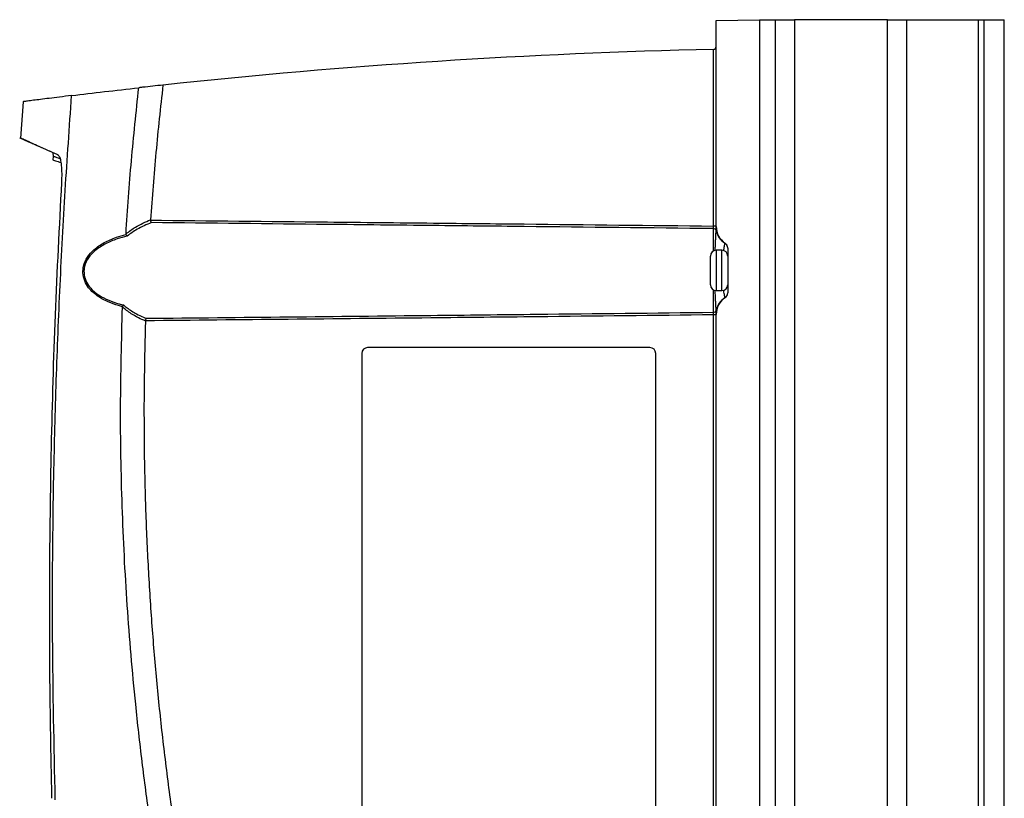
# Model space of a CAD drawing. Header units: millimetres. Extents: x -0.53 to 0.61, y -0.22 to 0.52.
# Tile 57 of 77: x 0.14 to 0.31, y 0.14 to 0.28. Entities that reach past the tile are written whole.
import ezdxf

# ---------------------------------------------------------------- set-up
doc = ezdxf.new("R2010")
doc.units = ezdxf.units.MM
doc.layers.add('FORMAT', color=7, linetype='Continuous')

msp = doc.modelspace()

# ---------------------------------------------------------------- linework, layer by layer
at = {"layer": 'FORMAT', "color": 7, "linetype": 'Continuous', "lineweight": 25}
for p, q in [((0.264425, 0.279431), (0.271925, 0.279562)), ((0.264425, 0.243663), (0.264425, 0.279431)), ((0.271925, 0.279562), (0.271925, 0.022475)), ((0.271925, 0.279519), (0.274731, 0.279519)), ((0.274731, 0.022519), (0.274731, 0.279519)), ((0.274731, 0.279519), (0.278024, 0.279519)), ((0.278024, 0.279519), (0.278024, 0.022519)), ((0.294175, 0.279519), (0.278024, 0.279519)), ((0.294175, 0.022519), (0.294175, 0.279519)), ((0.294175, 0.279519), (0.297469, 0.279519)), ((0.297469, 0.279519), (0.297469, 0.022519)), ((0.297469, 0.279519), (0.309925, 0.279519)), ((0.309925, 0.022519), (0.309925, 0.279519)), ((0.309925, 0.279519), (0.310925, 0.279519)), ((0.310925, 0.022519), (0.310925, 0.279519)), ((0.310925, 0.279519), (0.314425, 0.279519)), ((0.314425, 0.022519), (0.314425, 0.279519)), ((0.263933, 0.24373), (0.263933, 0.274409)), ((0.263933, 0.274409), (0.263936, 0.274409)), ((0.144142, 0.265321), (0.143673, 0.259018)), ((0.14355, 0.259059), (0.14505, 0.25836)), ((0.149302, 0.256462), (0.149362, 0.255781)), ((0.149367, 0.255817), (0.149328, 0.255229)), ((0.166264, 0.244816), (0.166267, 0.244748)), ((0.264425, 0.24373), (0.263933, 0.24373)), ((0.263933, 0.23939), (0.263933, 0.243276)), ((0.265425, 0.239519), (0.264425, 0.239519)), ((0.264425, 0.239519), (0.264425, 0.232519)), ((0.265425, 0.23559), (0.265425, 0.239519)), ((0.265954, 0.240739), (0.265976, 0.240753)), ((0.266425, 0.239922), (0.266425, 0.232115)), ((0.263425, 0.233519), (0.263425, 0.238519)), ((0.265425, 0.232519), (0.265425, 0.23559)), ((0.263933, 0.228761), (0.263933, 0.232647)), ((0.264425, 0.232519), (0.265425, 0.232519)), ((0.265976, 0.231284), (0.265954, 0.231298)), ((0.165387, 0.22728), (0.165383, 0.227241)), ((0.263933, 0.07373), (0.263933, 0.228308)), ((0.264425, 0.228308), (0.263933, 0.228308)), ((0.264425, 0.073663), (0.264425, 0.228374)), ((0.252933, 0.222626), (0.203933, 0.222626)), ((0.202933, 0.221626), (0.202933, 0.142626)), ((0.253933, 0.142626), (0.253933, 0.221626))]:
    msp.add_line(p, q, dxfattribs=at)
for centre, radius, start, end in [((0.289076, -0.851287), 1.125977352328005, 91.279481, 96.151941), ((0.263925, 0.274909), 0.0005, 271.279357, 0), ((0.263941, 0.242785), 0.0004919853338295, 17.475705, 90.855783), ((0.267837, 0.243704), 0.0035128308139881, 192.694181, 237.589667), ((0.267925, 0.243663), 0.0035, 180, 236.251011), ((0.264425, 0.238519), 0.001, 90, 180), ((0.265425, 0.238519), 0.001, 0, 90), ((0.26543, 0.239893), 0.0009946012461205, 0.044319, 58.199707), ((0.265425, 0.239922), 0.001, 0, 56.251011), ((0.264425, 0.233519), 0.001, 180, 270), ((0.265425, 0.233519), 0.001, 270, 360), ((0.267837, 0.228333), 0.0035128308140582, 122.410333, 167.305819), ((0.267925, 0.228374), 0.0035, 123.748989, 180), ((0.26543, 0.232144), 0.0009946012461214, 301.800293, 359.955681), ((0.265425, 0.232115), 0.001, 303.748989, 0), ((0.263941, 0.229253), 0.000491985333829, 269.144217, 342.524295), ((0.203933, 0.221626), 0.001, 90, 180), ((0.252933, 0.221626), 0.001, 0, 90)]:
    msp.add_arc(centre, radius, start, end, dxfattribs=at)
for points, knots in [([(0.1525672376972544, 0.2663845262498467), (0.154449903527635, 0.2666121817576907), (0.1582329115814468, 0.2670696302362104), (0.1622136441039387, 0.2675194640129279), (0.164213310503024, 0.2677454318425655)], [0, 0, 0, 0, 0.4976637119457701, 1, 1, 1, 1]), ([(0.1620006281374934, 0.2423925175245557), (0.1622877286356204, 0.2466237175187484), (0.1628621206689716, 0.2550889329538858), (0.1637628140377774, 0.263525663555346), (0.164213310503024, 0.2677454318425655)], [0, 0, 0, 0, 0.4998337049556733, 1, 1, 1, 1]), ([(0.1684098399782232, 0.2682057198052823), (0.1672336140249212, 0.2680780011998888), (0.1658346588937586, 0.267926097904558), (0.1644359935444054, 0.2677702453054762), (0.164213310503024, 0.2677454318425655)], [0, 0, 0, 0, 0.8407889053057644, 1, 1, 1, 1]), ([(0.1684098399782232, 0.2682057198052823), (0.167983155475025, 0.2643148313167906), (0.1671295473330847, 0.2565308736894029), (0.1665527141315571, 0.2487215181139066), (0.166264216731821, 0.2448157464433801)], [0, 0, 0, 0, 0.4998599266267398, 1, 1, 1, 1]), ([(0.152567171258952, 0.2663845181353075), (0.1518506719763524, 0.266296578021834), (0.1504176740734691, 0.2661206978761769), (0.1486368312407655, 0.2658978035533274), (0.1471291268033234, 0.265707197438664), (0.1458454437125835, 0.2655432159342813), (0.1448622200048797, 0.2654165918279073), (0.144228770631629, 0.2653345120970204), (0.1441643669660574, 0.2653261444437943), (0.1441331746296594, 0.2653220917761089)], [0, 0, 0, 0, 0.133039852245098, 0.2660795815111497, 0.3993554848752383, 0.5328695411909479, 0.6916656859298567, 0.8506658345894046, 1, 1, 1, 1]), ([(0.1497286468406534, 0.1441084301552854), (0.1495284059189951, 0.1534957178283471), (0.1491278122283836, 0.172275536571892), (0.1493411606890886, 0.1965598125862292), (0.1498671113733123, 0.2169452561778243), (0.1505305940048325, 0.2334325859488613), (0.1514042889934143, 0.2499156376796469), (0.1521794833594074, 0.2608945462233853), (0.1525671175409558, 0.2663845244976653)], [0, 0, 0, 0, 0.2301958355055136, 0.4605202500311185, 0.5953256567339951, 0.7301569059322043, 0.8650655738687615, 1, 1, 1, 1]), ([(0.1502069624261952, 0.2560723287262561), (0.1494647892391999, 0.2564038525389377), (0.1479793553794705, 0.2570673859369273), (0.1462779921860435, 0.2578307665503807), (0.1449588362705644, 0.2584237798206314), (0.1441018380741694, 0.2588096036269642), (0.1436473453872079, 0.2590145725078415), (0.1436376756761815, 0.2590189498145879), (0.1436336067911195, 0.2590207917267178)], [0, 0, 0, 0, 0.1775105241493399, 0.3552811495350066, 0.5338342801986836, 0.7126477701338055, 0.8790860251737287, 1, 1, 1, 1]), ([(0.150219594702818, 0.2560548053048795), (0.1501615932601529, 0.2560805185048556), (0.149722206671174, 0.2562753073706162), (0.1489826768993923, 0.2566038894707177), (0.1477426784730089, 0.2571559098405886), (0.1464997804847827, 0.2577111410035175), (0.1455167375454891, 0.2581511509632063), (0.1450244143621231, 0.2583720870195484), (0.1450518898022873, 0.2583597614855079), (0.1450615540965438, 0.2583554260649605)], [0, 0, 0, 0, 0.016456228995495, 0.1246632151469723, 0.2329077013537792, 0.4493525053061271, 0.6661123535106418, 0.8825573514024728, 1, 1, 1, 1]), ([(0.1493357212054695, 0.2552288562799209), (0.1493302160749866, 0.2552307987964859), (0.1492893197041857, 0.2552452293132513), (0.1496020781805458, 0.2551346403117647), (0.150365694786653, 0.2548662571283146), (0.1507060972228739, 0.2547466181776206)], [0, 0, 0, 0, 0.079367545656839, 0.5896035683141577, 1, 1, 1, 1]), ([(0.1505538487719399, 0.2554111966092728), (0.1505477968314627, 0.2554133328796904), (0.1504320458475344, 0.2554541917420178), (0.1501760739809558, 0.2555458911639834), (0.1499090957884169, 0.2556413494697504), (0.1497065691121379, 0.2557135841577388), (0.1495395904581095, 0.2557725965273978), (0.1493650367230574, 0.2558358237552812), (0.1494105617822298, 0.255819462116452), (0.14943045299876, 0.2558123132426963)], [0, 0, 0, 0, 0.0068047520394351, 0.1301494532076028, 0.3768499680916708, 0.438521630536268, 0.5618663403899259, 0.8085667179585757, 0.9999999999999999, 0.9999999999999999, 0.9999999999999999, 0.9999999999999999]), ([(0.1502069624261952, 0.2560723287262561), (0.1503048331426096, 0.2559777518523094), (0.1505006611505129, 0.2557885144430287), (0.1507147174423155, 0.254875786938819), (0.1508348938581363, 0.2536098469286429), (0.1508496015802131, 0.252337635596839), (0.1508117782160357, 0.2515365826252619), (0.150798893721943, 0.2512637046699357)], [0, 0, 0, 0, 0.2205859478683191, 0.4413670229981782, 0.6592202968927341, 0.8839137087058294, 1, 1, 1, 1]), ([(0.150798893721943, 0.2512637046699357), (0.1504044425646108, 0.2436103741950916), (0.1496153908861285, 0.2283008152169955), (0.1489439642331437, 0.2052997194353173), (0.1486493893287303, 0.1822761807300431), (0.1487268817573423, 0.1619591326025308), (0.1489890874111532, 0.149323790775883), (0.1490919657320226, 0.1443662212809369)], [0, 0, 0, 0, 0.2150242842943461, 0.4301299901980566, 0.6454758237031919, 0.8608998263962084, 0.9999999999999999, 0.9999999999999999, 0.9999999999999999, 0.9999999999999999]), ([(0.1620006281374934, 0.2423925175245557), (0.1625418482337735, 0.2427972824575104), (0.1638869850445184, 0.24380327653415), (0.1653749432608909, 0.2444370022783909), (0.166264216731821, 0.2448157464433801)], [0, 0, 0, 0, 0.4023531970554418, 1, 1, 1, 1]), ([(0.1664127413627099, 0.2443193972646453), (0.1664121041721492, 0.2443203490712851), (0.1663915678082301, 0.2443510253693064), (0.1663522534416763, 0.244428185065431), (0.1663007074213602, 0.2445775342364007), (0.1662784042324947, 0.244691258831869), (0.1662672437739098, 0.2447481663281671)], [0, 0, 0, 0, 0.0108174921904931, 0.3486428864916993, 0.6740625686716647, 1, 1, 1, 1]), ([(0.1662672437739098, 0.2447481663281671), (0.1764939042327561, 0.2446467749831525), (0.1928501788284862, 0.2444846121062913), (0.2144631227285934, 0.2442617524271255), (0.2367918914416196, 0.2440273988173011), (0.2529909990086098, 0.2438496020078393), (0.263933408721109, 0.2437295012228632)], [0, 0, 0, 0, 0.3141294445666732, 0.502411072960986, 0.6638813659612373, 1, 1, 1, 1]), ([(0.1664127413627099, 0.2443193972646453), (0.1655685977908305, 0.2439728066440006), (0.1640980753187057, 0.2433690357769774), (0.1627628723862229, 0.2424091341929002), (0.1621941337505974, 0.2420002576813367)], [0, 0, 0, 0, 0.5740432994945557, 1, 1, 1, 1]), ([(0.263933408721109, 0.2432764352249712), (0.2529909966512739, 0.2433995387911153), (0.2367918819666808, 0.2435817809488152), (0.2144631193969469, 0.2438220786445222), (0.1928986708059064, 0.2440500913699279), (0.1765909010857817, 0.2442159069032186), (0.1664127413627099, 0.2443193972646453)], [0, 0, 0, 0, 0.3366198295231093, 0.4983310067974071, 0.6868935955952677, 0.9999999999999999, 0.9999999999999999, 0.9999999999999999, 0.9999999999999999]), ([(0.263933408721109, 0.2432764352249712), (0.2639336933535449, 0.2432893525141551), (0.2639342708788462, 0.2433155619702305), (0.2639347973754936, 0.2433697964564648), (0.2639350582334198, 0.2434338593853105), (0.2639350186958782, 0.2435059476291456), (0.2639346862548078, 0.2435849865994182), (0.2639341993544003, 0.2436502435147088), (0.2639337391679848, 0.2436989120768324), (0.2639335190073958, 0.2437192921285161), (0.263933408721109, 0.2437295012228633)], [0, 0, 0, 0, 0.1465656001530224, 0.297384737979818, 0.44393591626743, 0.5947430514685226, 0.7412916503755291, 0.8920947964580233, 0.9459464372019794, 1, 1, 1, 1]), ([(0.2642472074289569, 0.2394835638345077), (0.2642567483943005, 0.239721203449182), (0.2642773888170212, 0.2402353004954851), (0.2643133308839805, 0.2409657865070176), (0.2643498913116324, 0.241672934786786), (0.2643782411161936, 0.2422260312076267), (0.2643981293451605, 0.2426446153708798), (0.2644060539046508, 0.2428360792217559), (0.264410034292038, 0.2429322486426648)], [0, 0, 0, 0, 0.1541125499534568, 0.3333989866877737, 0.5269265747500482, 0.7242643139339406, 0.8615021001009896, 1, 1, 1, 1]), ([(0.264410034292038, 0.2429322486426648), (0.264410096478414, 0.2429741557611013), (0.2644102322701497, 0.2430656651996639), (0.2644107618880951, 0.2432654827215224), (0.2644118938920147, 0.2434416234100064), (0.2644140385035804, 0.2435454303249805), (0.2644166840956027, 0.2435979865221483), (0.2644197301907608, 0.2436264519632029), (0.2644214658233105, 0.2436358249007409), (0.2644221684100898, 0.2436396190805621)], [0, 0, 0, 0, 0.2697429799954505, 0.5890175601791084, 0.7924493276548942, 0.8883926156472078, 0.9399609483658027, 0.9756960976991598, 1, 1, 1, 1]), ([(0.1614016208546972, 0.2297416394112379), (0.1613961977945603, 0.229743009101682), (0.1611628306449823, 0.2298019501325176), (0.1603106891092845, 0.2300335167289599), (0.1588700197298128, 0.2305378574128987), (0.1573975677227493, 0.2313090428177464), (0.1562804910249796, 0.2321615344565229), (0.1554409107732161, 0.2330461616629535), (0.1547625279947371, 0.2341859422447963), (0.1544620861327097, 0.2355041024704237), (0.1546004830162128, 0.2369589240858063), (0.1552566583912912, 0.2383803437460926), (0.1565184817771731, 0.2397703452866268), (0.1582301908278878, 0.2409197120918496), (0.1601378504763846, 0.2417441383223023), (0.1614367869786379, 0.2421404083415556), (0.162008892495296, 0.242291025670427), (0.1620162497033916, 0.2422929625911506)], [0, 0, 0, 0, 0.0008165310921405, 0.035137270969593, 0.1291193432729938, 0.2250074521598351, 0.280611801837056, 0.3374923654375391, 0.4047942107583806, 0.4722627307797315, 0.5275563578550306, 0.6103795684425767, 0.6927685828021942, 0.8009636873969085, 0.9134845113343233, 0.9988874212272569, 0.9999999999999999, 0.9999999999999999, 0.9999999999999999, 0.9999999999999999]), ([(0.1621941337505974, 0.2420002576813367), (0.161607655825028, 0.2418396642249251), (0.1603189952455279, 0.2414867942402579), (0.1584067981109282, 0.2406858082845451), (0.1567070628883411, 0.2396042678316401), (0.1554393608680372, 0.2382630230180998), (0.1547862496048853, 0.236907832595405), (0.1546479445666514, 0.2355180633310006), (0.1549463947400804, 0.2342596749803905), (0.1558128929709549, 0.232861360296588), (0.1572112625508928, 0.2316991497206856), (0.1589908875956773, 0.2308014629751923), (0.1604409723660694, 0.230307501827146), (0.1613230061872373, 0.2300873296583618), (0.161579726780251, 0.2300232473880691)], [0, 0, 0, 0, 0.0908257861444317, 0.1995703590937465, 0.3114500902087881, 0.3928889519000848, 0.4739807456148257, 0.527805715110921, 0.5935536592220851, 0.6595832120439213, 0.770647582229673, 0.8644629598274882, 0.9605512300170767, 1, 1, 1, 1]), ([(0.1620162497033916, 0.2422929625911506), (0.1620092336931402, 0.2423149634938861), (0.1619988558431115, 0.2423475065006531), (0.1620001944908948, 0.2423815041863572), (0.1620006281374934, 0.2423925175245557)], [0, 0, 0, 0, 0.6760562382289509, 1, 1, 1, 1]), ([(0.1621941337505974, 0.2420002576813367), (0.1621929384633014, 0.24200173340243), (0.1621600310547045, 0.242042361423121), (0.1620944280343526, 0.2421352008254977), (0.1620422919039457, 0.2422404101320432), (0.1620162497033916, 0.2422929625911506)], [0, 0, 0, 0, 0.0185153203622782, 0.5097445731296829, 1, 1, 1, 1]), ([(0.2657346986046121, 0.2394598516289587), (0.2657498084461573, 0.2395833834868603), (0.2657862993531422, 0.2398817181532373), (0.2658443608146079, 0.2402446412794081), (0.2658946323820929, 0.2405171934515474), (0.2659315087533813, 0.2406791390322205), (0.2659465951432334, 0.2407186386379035), (0.2659541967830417, 0.2407385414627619)], [0, 0, 0, 0, 0.1671385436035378, 0.4036466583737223, 0.6474265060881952, 0.8223473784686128, 1, 1, 1, 1]), ([(0.2644100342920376, 0.2291047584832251), (0.2644063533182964, 0.2291939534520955), (0.2643989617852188, 0.2293730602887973), (0.2643810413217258, 0.2297531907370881), (0.2643557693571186, 0.2302519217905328), (0.2643225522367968, 0.2308888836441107), (0.2642869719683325, 0.2316069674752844), (0.2642615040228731, 0.2321735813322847), (0.2642489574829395, 0.2325018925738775), (0.264246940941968, 0.2325546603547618)], [0, 0, 0, 0, 0.1289140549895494, 0.2588642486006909, 0.4364566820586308, 0.6169359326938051, 0.7902118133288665, 0.9662818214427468, 1, 1, 1, 1]), ([(0.2659541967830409, 0.2312984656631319), (0.2659437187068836, 0.2313279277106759), (0.2659224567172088, 0.2313877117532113), (0.2658724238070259, 0.2316314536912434), (0.2658120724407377, 0.2319926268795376), (0.2657631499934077, 0.232323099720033), (0.2657373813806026, 0.2325470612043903), (0.2657330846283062, 0.2325844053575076)], [0, 0, 0, 0, 0.2351550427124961, 0.4771738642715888, 0.7109367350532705, 0.9518005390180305, 0.9999999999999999, 0.9999999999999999, 0.9999999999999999, 0.9999999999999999]), ([(0.1808408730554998, 0.0723054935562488), (0.1799490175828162, 0.0754552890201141), (0.1781459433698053, 0.0818232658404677), (0.1756723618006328, 0.0914764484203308), (0.1733608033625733, 0.1012477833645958), (0.1712476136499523, 0.1110710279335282), (0.1693312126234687, 0.1209331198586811), (0.1676130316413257, 0.130827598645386), (0.1660922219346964, 0.1407529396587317), (0.1647701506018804, 0.1507135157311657), (0.1633806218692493, 0.1630737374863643), (0.1621190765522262, 0.1778537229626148), (0.1612548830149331, 0.1950769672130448), (0.1609388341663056, 0.2123557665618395), (0.1612342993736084, 0.223886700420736), (0.1613821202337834, 0.2296556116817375)], [0, 0, 0, 0, 0.0616837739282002, 0.1247067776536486, 0.1877550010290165, 0.2508791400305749, 0.3140286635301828, 0.377051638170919, 0.4400996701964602, 0.5032233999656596, 0.5663724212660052, 0.6744590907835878, 0.7826727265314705, 0.8912714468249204, 1, 1, 1, 1]), ([(0.1613821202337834, 0.2296556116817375), (0.1613844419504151, 0.2296796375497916), (0.1613873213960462, 0.2297094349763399), (0.1613993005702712, 0.2297364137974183), (0.1614016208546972, 0.2297416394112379)], [0, 0, 0, 0, 0.8063068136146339, 1, 1, 1, 1]), ([(0.1653828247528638, 0.2272405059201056), (0.1653828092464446, 0.2272405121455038), (0.1651748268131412, 0.227324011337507), (0.1645517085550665, 0.2275891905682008), (0.1633625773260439, 0.2281886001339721), (0.1623128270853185, 0.2288832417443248), (0.161619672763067, 0.2294476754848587), (0.1614505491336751, 0.2295957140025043), (0.1613821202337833, 0.2296556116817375)], [0, 0, 0, 0, 1.09163359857e-05, 0.1464171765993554, 0.4412917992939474, 0.8604009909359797, 0.9435170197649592, 1, 1, 1, 1]), ([(0.161579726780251, 0.2300232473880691), (0.1615785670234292, 0.2300218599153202), (0.161545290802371, 0.2299820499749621), (0.1614800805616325, 0.2298928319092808), (0.1614274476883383, 0.2297914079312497), (0.1614016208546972, 0.2297416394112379)], [0, 0, 0, 0, 0.0180592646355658, 0.5181638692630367, 0.9999999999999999, 0.9999999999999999, 0.9999999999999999, 0.9999999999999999]), ([(0.161579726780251, 0.2300232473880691), (0.161674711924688, 0.2299431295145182), (0.1618700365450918, 0.2297783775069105), (0.1625922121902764, 0.2292198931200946), (0.1636428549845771, 0.2285610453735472), (0.164789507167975, 0.2280089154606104), (0.1653713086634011, 0.2277753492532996), (0.1655370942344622, 0.2277087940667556)], [0, 0, 0, 0, 0.0789453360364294, 0.1623408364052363, 0.5839654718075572, 0.8814500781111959, 0.9999999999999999, 0.9999999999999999, 0.9999999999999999, 0.9999999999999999]), ([(0.2644221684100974, 0.2283973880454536), (0.2644211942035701, 0.2284028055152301), (0.2644189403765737, 0.2284153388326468), (0.2644128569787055, 0.2284885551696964), (0.264411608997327, 0.2286684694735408), (0.2644101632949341, 0.2289245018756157), (0.264410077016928, 0.2290450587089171), (0.2644100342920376, 0.2291047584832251)], [0, 0, 0, 0, 0.0328584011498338, 0.0760179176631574, 0.2645991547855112, 0.6358293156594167, 1, 1, 1, 1]), ([(0.263933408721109, 0.2283075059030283), (0.2537275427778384, 0.2281954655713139), (0.2373872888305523, 0.2280160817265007), (0.2045384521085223, 0.2276703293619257), (0.1818954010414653, 0.2274446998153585), (0.1653868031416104, 0.2272801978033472)], [0, 0, 0, 0, 0.3106933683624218, 0.497440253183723, 1, 1, 1, 1]), ([(0.1653868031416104, 0.2272801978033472), (0.1653983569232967, 0.2273370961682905), (0.1654214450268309, 0.2274507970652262), (0.1654746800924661, 0.227600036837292), (0.165515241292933, 0.227677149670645), (0.1655364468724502, 0.2277078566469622), (0.1655370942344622, 0.2277087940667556)], [0, 0, 0, 0, 0.3257238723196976, 0.6508991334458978, 0.9893426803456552, 1, 1, 1, 1]), ([(0.1655370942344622, 0.2277087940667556), (0.1819955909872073, 0.2278769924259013), (0.2045885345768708, 0.2281078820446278), (0.2373872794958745, 0.2284618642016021), (0.2537275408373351, 0.2286457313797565), (0.2639334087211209, 0.2287605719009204)], [0, 0, 0, 0, 0.501800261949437, 0.6888323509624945, 1, 1, 1, 1]), ([(0.263933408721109, 0.2283075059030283), (0.2639336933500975, 0.2283352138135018), (0.2639342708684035, 0.2283914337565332), (0.2639347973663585, 0.2284730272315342), (0.2639350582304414, 0.2285506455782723), (0.2639350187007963, 0.2286206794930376), (0.2639346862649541, 0.2286824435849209), (0.2639341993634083, 0.2287223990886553), (0.2639337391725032, 0.2287471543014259), (0.2639335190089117, 0.2287560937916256), (0.2639334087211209, 0.2287605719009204)], [0, 0, 0, 0, 0.1465656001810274, 0.2973847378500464, 0.4439359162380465, 0.5947430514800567, 0.7412916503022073, 0.8920947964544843, 0.9459464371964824, 1, 1, 1, 1]), ([(0.1653828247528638, 0.2272405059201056), (0.1652964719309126, 0.2240054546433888), (0.1651208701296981, 0.2174268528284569), (0.1651054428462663, 0.2074991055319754), (0.1652784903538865, 0.1974593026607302), (0.1656588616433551, 0.1874181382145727), (0.1662414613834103, 0.1773881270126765), (0.1670268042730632, 0.1673760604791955), (0.1680141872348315, 0.1573833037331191), (0.169204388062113, 0.1474057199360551), (0.1708748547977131, 0.1354675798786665), (0.1731871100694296, 0.1215947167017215), (0.1763539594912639, 0.1058227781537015), (0.1800012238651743, 0.0901237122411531), (0.1828648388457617, 0.0797558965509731), (0.1842974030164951, 0.0745692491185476)], [0, 0, 0, 0, 0.0628542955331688, 0.1278166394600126, 0.1928055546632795, 0.2578744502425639, 0.3229700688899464, 0.3879324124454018, 0.4529213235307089, 0.5179902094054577, 0.5830858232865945, 0.6870402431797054, 0.791103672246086, 0.8954966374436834, 0.9999999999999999, 0.9999999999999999, 0.9999999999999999, 0.9999999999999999])]:
    msp.add_open_spline(points, degree=3, knots=knots, dxfattribs=at)

doc.saveas('drawing.dxf')
